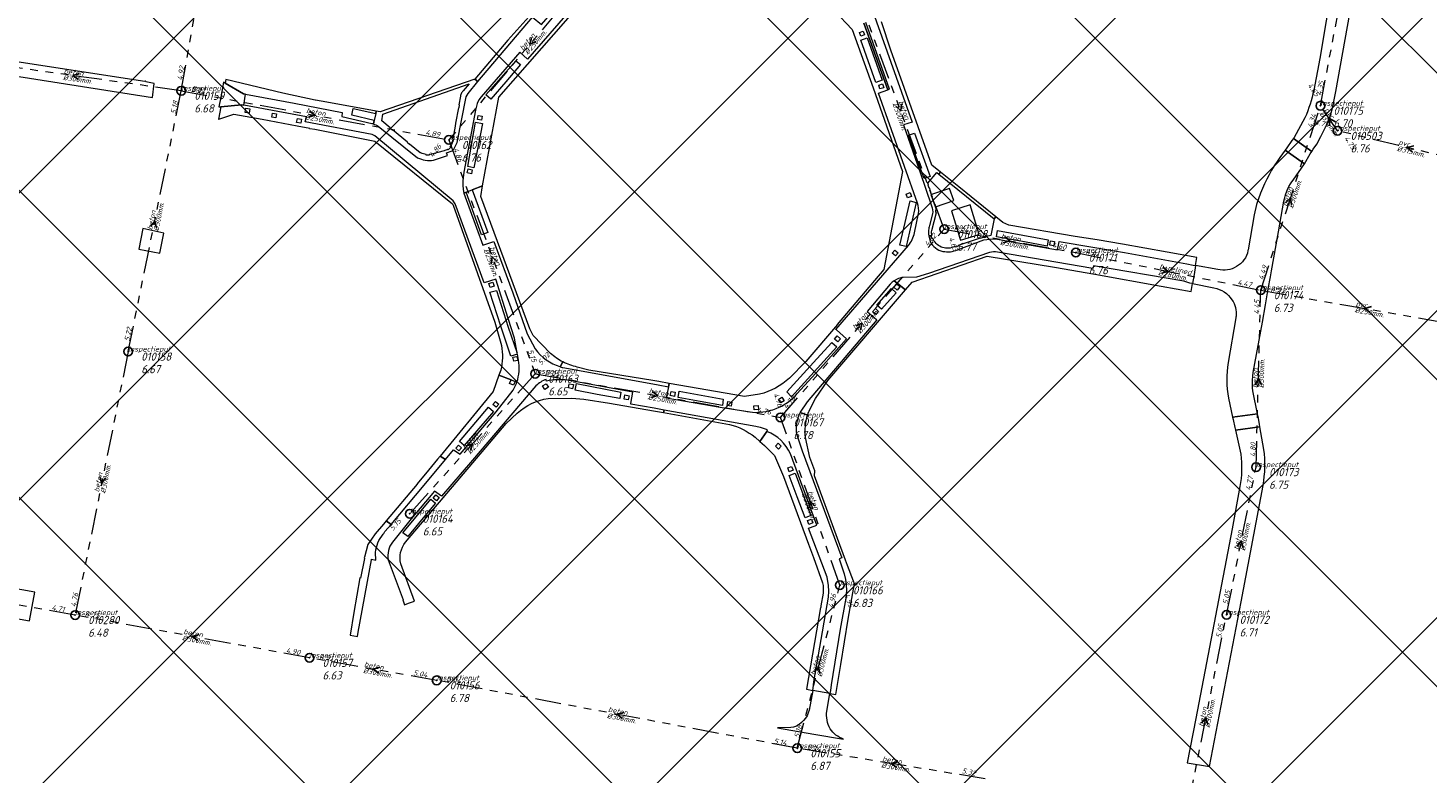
# Model space of a CAD drawing. Extents: x 148869 to 161638, y 453607 to 469810.
# Tile 184 of 256: x 153383 to 153705, y 463260 to 463431. Entities that reach past the tile are written whole.
import ezdxf

# ---------------------------------------------------------------- set-up
doc = ezdxf.new("R2010")
doc.units = 0
doc.header["$PDMODE"] = 32
doc.header["$PDSIZE"] = 2
doc.linetypes.add('RI-GWA', pattern=[18.45, 6, -1.8, 1.75, -1.8, 1.75, -1.8, 1.75, -1.8])
doc.layers.get('0').update_dxf_attribs({"linetype": 'CONTINUOUS'})
doc.layers.get('DEFPOINTS').update_dxf_attribs({"linetype": 'CONTINUOUS'})
doc.layers.add('2023 hatch', color=90, linetype='CONTINUOUS')
for name, color, linetype, lineweight in [('B-OI-RI-GWA-MATERIAAL-T18', 10, 'CONTINUOUS', 18), ('B-OI-RI-GWA-PUTDEKSELHOOGTE-T25', 10, 'CONTINUOUS', 25), ('B-OI-RI-GWA_BOB-T18', 10, 'CONTINUOUS', 18), ('B-OI-RI-GWA_DIAMETER-T18', 10, 'CONTINUOUS', 18), ('B-OI-RI-GWA_PUTNUMMER-T18', 10, 'CONTINUOUS', 18), ('B-OI-RI-GWA_RIOOLPUT-S', 10, 'CONTINUOUS', 25), ('B-OI-RI-GWA_TRANSPORTLEIDING-G', 10, 'RI-GWA', 18), ('B-OI-RI-STROOMRICHTING-S', 252, 'CONTINUOUS', 25), ('B-RO-VH-VERHARDING_BEDRIJFSVLOERPLAAT-GV', 251, 'CONTINUOUS', 18), ('B-RO-VH-VERHARDING_STRAATBAKSTEEN-GV', 251, 'CONTINUOUS', 18), ('B-RO-VH-VERHARDING_TEGEL_RUBBER-GV', 251, 'CONTINUOUS', 18)]:
    doc.layers.add(name, color=color, linetype=linetype, lineweight=lineweight)
doc.styles.add('NLCS-ISO-M500-T18_CURSIEF', font='NLCS-ISO.ttf', dxfattribs={"oblique": 15, "height": 0.9})
doc.styles.add('NLCS-ISO-M750-T25_CURSIEF', font='NLCS-ISO.ttf', dxfattribs={"oblique": 15, "height": 1.875})

# ---------------------------------------------------------------- blocks, each defined once
blk = doc.blocks.new('ACMAP_ANN_TEMPLATE_gwa-diam')
at = {"color": 0, "linetype": 'ByBlock', "style": 'NLCS-ISO-M500-T18_CURSIEF', "oblique": 15}
blk.add_attdef('gwa-diam', (-2.2, -1.3), '', height=1.2, dxfattribs=at)
blk = doc.blocks.new('ACMAP_ANN_TEMPLATE_gwa-materiaal')
at = {"color": 0, "linetype": 'ByBlock', "style": 'NLCS-ISO-M500-T18_CURSIEF', "oblique": 15}
blk.add_attdef('gwa-mat', (-2.2, 0.2), '', height=1.2, dxfattribs=at)
blk = doc.blocks.new('ACMAP_ANN_TEMPLATE_gwa-nap-l')
at = {"color": 0, "linetype": 'ByBlock', "style": 'NLCS-ISO-M500-T18_CURSIEF', "oblique": 15}
blk.add_attdef('gwa-nap-l', (2.3, 0.2), '', height=1.2, dxfattribs=at)
blk = doc.blocks.new('ACMAP_ANN_TEMPLATE_gwa-nap-r')
at = {"color": 0, "linetype": 'ByBlock', "style": 'NLCS-ISO-M500-T18_CURSIEF', "oblique": 15}
blk.add_attdef('gwa-nap-r', (-5.6, 0.2), '', height=1.2, dxfattribs=at)
blk = doc.blocks.new('ACMAP_ANN_TEMPLATE_gwa-puth')
at = {"color": 0, "linetype": 'ByBlock', "style": 'NLCS-ISO-M750-T25_CURSIEF', "oblique": 15}
blk.add_attdef('gwa-puth', (3, -5), '', height=1.88, dxfattribs=at)
blk = doc.blocks.new('ACMAP_ANN_TEMPLATE_gwa-putnr')
at = {"color": 0, "linetype": 'ByBlock', "style": 'NLCS-ISO-M750-T25_CURSIEF', "oblique": 15}
blk.add_attdef('gwa-putnr', (3, -2.1), '', height=1.88, dxfattribs=at)
blk = doc.blocks.new('ACMAP_ANN_TEMPLATE_type knoop')
at = {"layer": 'DEFPOINTS', "style": 'NLCS-ISO-M500-T18_CURSIEF', "oblique": 15}
blk.add_attdef('type_knoop', (0, 0), '', height=1.2, dxfattribs=at)

msp = doc.modelspace()

# ---------------------------------------------------------------- hatches: boundary and pattern name
at = {"layer": '2023 hatch'}
h = msp.add_hatch(dxfattribs=at)
h.set_pattern_fill('L45L135', color=256, scale=49.98)
h.set_pattern_definition([(45, (0, 0), (-35.341197, 35.341197), []), (135, (0, 0), (-35.341197, -35.341197), [])])
h.paths.add_polyline_path([(155033.65, 463387.49), (154736.21, 463174.82), (154703.82, 463157.03), (154669.13, 463116.73), (154497.36, 463128.81), (154485.96, 463103.35), (154403, 462810.28), (154029.41, 462913.19), (153921.91, 462926.36), (153533.06, 462959.92), (153521.58, 463046.87), (153065.73, 463131.59), (152840.09, 463157.69), (152602.55, 463321.62), (152457.44, 463373.38), (152283.77, 463566.95), (152230.15, 463641.33), (152156.25, 463699.58), (152012.16, 463887.19), (152009.38, 463939.89), (151991.35, 464191.03), (152103.19, 464343.83), (152153.39, 464455.21), (152151.03, 464561.94), (152249.45, 464811.76), (152130.92, 465032.5), (152332.42, 465169.93), (152738.18, 465252.75), (152947.54, 465152.17), (153150.32, 465023.39), (153302.02, 464886.05), (153728.6, 464650.43), (153874.6, 464567.83), (153954.88, 464501.43), (153988.94, 464472.57), (154027.82, 464422.75), (154193.47, 464138.07), (154280.01, 463968.67), (154339.28, 463993.19), (154494.94, 463873.13), (154622.49, 463821.49), (154755.92, 463721.99), (154868.72, 463597.28)])

# ---------------------------------------------------------------- linework, layer by layer
at = {"layer": 'B-OI-RI-GWA_RIOOLPUT-S', "color": 251}
for p in [(153417.91, 463417.03), (153680.06, 463413.59), (153684.02, 463407.81), (153479.5, 463405.71), (153593.5, 463385.18), (153623.76, 463379.77), (153666.34, 463371.12), (153405.68, 463356.99), (153499.35, 463351.89), (153555.81, 463341.83), (153665.25, 463330.39), (153470.49, 463319.66), (153569.48, 463303.2), (153393.46, 463296.33), (153658.48, 463296.4), (153447.41, 463286.49), (153476.68, 463281.3), (153559.68, 463265.68)]:
    msp.add_point(p, dxfattribs=at)
at = {"layer": 'B-OI-RI-GWA_TRANSPORTLEIDING-G', "color": 251}
for p, q in [((153417.91, 463417.03), (153430.04, 463485.85)), ((153680.06, 463413.59), (153693.17, 463482.51)), ((153516.73, 463449.75), (153479.5, 463405.71)), ((153593.5, 463385.18), (153573.5, 463439.6)), ((153417.91, 463417.03), (153368, 463424)), ((153405.68, 463356.99), (153417.91, 463417.03)), ((153417.91, 463417.03), (153479.5, 463405.71)), ((153666.34, 463371.12), (153680.06, 463413.59)), ((153684.02, 463407.81), (153680.06, 463413.59)), ((153716.02, 463400.11), (153684.02, 463407.81)), ((153479.5, 463405.71), (153499.35, 463351.89)), ((153555.81, 463341.83), (153593.5, 463385.18)), ((153593.5, 463385.18), (153623.76, 463379.77)), ((153623.76, 463379.77), (153666.34, 463371.12)), ((153665.25, 463330.39), (153666.34, 463371.12)), ((153666.34, 463371.12), (153714.2, 463362.7)), ((153405.68, 463356.99), (153393.46, 463296.33)), ((153499.35, 463351.89), (153470.49, 463319.66)), ((153499.35, 463351.89), (153555.81, 463341.83)), ((153569.48, 463303.2), (153555.81, 463341.83)), ((153658.48, 463296.4), (153665.25, 463330.39)), ((153393.46, 463296.33), (153338.56, 463305.91)), ((153559.68, 463265.68), (153569.48, 463303.2)), ((153447.41, 463286.49), (153393.46, 463296.33)), ((153649, 463249), (153658.48, 463296.4)), ((153476.68, 463281.3), (153447.41, 463286.49)), ((153559.68, 463265.68), (153476.68, 463281.3)), ((153602.92, 463258.63), (153559.68, 463265.68))]:
    msp.add_line(p, q, dxfattribs=at)
at = {"layer": 'B-OI-RI-STROOMRICHTING-S', "color": 251}
for points in [[(153498.48, 463429.29), (153498.11, 463427.73), (153499.58, 463428.36)], [(153394.48, 463421.03), (153392.95, 463420.52), (153394.27, 463419.6)], [(153447.42, 463412.34), (153448.7, 463411.37), (153447.15, 463410.92)], [(153583.67, 463413.99), (153583.49, 463412.39), (153582.33, 463413.49)], [(153683.57, 463409.85), (153682.04, 463410.7), (153682.27, 463408.97)], [(153701.58, 463404.32), (153700.02, 463403.96), (153701.24, 463402.92)], [(153672.07, 463391.21), (153673.2, 463392.35), (153673.43, 463390.76)], [(153410.8, 463385.74), (153411.79, 463387.01), (153412.2, 463385.46)], [(153607.33, 463383.44), (153608.62, 463382.47), (153607.08, 463382.02)], [(153490.6, 463377.7), (153489.42, 463378.8), (153489.24, 463377.2)], [(153643.77, 463376.44), (153645.05, 463375.45), (153643.49, 463375.03)], [(153691.8, 463367.37), (153690.27, 463366.91), (153691.55, 463365.95)], [(153573.17, 463362.89), (153574.64, 463363.51), (153574.24, 463361.95)], [(153665.04, 463349.33), (153665.79, 463350.76), (153666.48, 463349.3)], [(153526.29, 463347.82), (153527.58, 463346.86), (153526.04, 463346.4)], [(153483.42, 463335.18), (153484.92, 463335.78), (153484.49, 463334.22)], [(153399.14, 463328.21), (153399.57, 463326.66), (153400.55, 463327.93)], [(153563.8, 463321.4), (153562.64, 463322.52), (153562.45, 463320.92)], [(153660.88, 463312.12), (153661.86, 463313.4), (153662.29, 463311.84)], [(153421.98, 463291.86), (153420.42, 463291.41), (153421.71, 463290.44)], [(153463.58, 463284.35), (153462.04, 463283.9), (153463.33, 463282.93)], [(153563.52, 463283.23), (153564.58, 463284.44), (153564.9, 463282.86)], [(153519.73, 463273.93), (153518.17, 463273.49), (153519.45, 463272.52)], [(153652.74, 463271.43), (153653.73, 463272.7), (153654.15, 463271.15)], [(153582.83, 463262.63), (153581.3, 463262.16), (153582.61, 463261.21)]]:
    msp.add_lwpolyline(points, dxfattribs=at)
at = {"layer": 'B-RO-VH-VERHARDING_BEDRIJFSVLOERPLAAT-GV', "flags": 128}
msp.add_lwpolyline([(153409.04, 463385.28), (153408.58, 463382.92), (153408.11, 463380.57), (153411.38, 463379.91), (153412.94, 463379.61), (153413.41, 463381.96), (153413.87, 463384.27)], close=True, dxfattribs=at)
at = {"layer": 'B-RO-VH-VERHARDING_STRAATBAKSTEEN-GV', "flags": 128}
for points in [[(153683.26, 463414.91), (153683.65, 463416.88), (153693.1, 463469.93), (153687.92, 463470.8), (153687.8, 463469.91), (153682.88, 463441.85), (153679.9, 463424.46), (153678.54, 463417.16)], [(153495.84, 463425.91), (153486.95, 463415.65), (153486.42, 463414.93), (153486, 463414.1), (153485.62, 463412.58), (153482.9, 463398.25), (153482.67, 463396.29), (153482.7, 463395.1), (153482.85, 463393.73), (153482.94, 463393.47), (153483.5, 463393.7), (153484.87, 463394.23), (153487.26, 463395.17), (153490.97, 463415.56), (153513.53, 463441.35)], [(153513.57, 463442.75), (153497.59, 463424.33), (153495.84, 463425.91)], [(153567.02, 463440.69), (153565.23, 463437.02), (153568.26, 463435.43), (153572.32, 463431.16), (153577.16, 463417.73), (153583.89, 463398.41), (153579.61, 463375.89), (153568.85, 463363.25), (153568.91, 463363.2), (153561.66, 463354.73), (153557.88, 463350.85)], [(153575.43, 463439.9), (153586.13, 463409.81), (153584.12, 463409.15)], [(153575, 463432.56), (153580.51, 463417.25), (153580.93, 463417.4), (153575.43, 463432.7)], [(153587.33, 463391.15), (153578.37, 463416.49), (153580.51, 463417.25), (153575, 463432.56)], [(153589.93, 463383.59), (153590.5, 463383.69), (153590.65, 463383.72), (153590.61, 463384), (153590.6, 463384.27), (153590.6, 463384.55), (153590.62, 463384.83), (153591.7, 463388.97), (153591.54, 463388.98), (153591.57, 463389.63), (153591.69, 463389.62), (153591.46, 463390.33), (153591.28, 463390.91), (153590.52, 463393.09), (153590.58, 463393.11), (153590.08, 463394.66), (153589.99, 463394.63), (153589.77, 463395.28), (153589.87, 463395.32), (153589.73, 463395.76), (153591.8, 463398.22), (153592.26, 463397.84), (153592.63, 463398.3), (153590.65, 463399.88), (153581.2, 463426.37), (153579.05, 463432.92)], [(153462.64, 463411.8), (153462.76, 463412.36), (153451.42, 463414.41), (153448.81, 463414.88), (153448.77, 463414.88), (153448.73, 463414.87), (153441.28, 463416.44), (153428.19, 463419.59), (153428.04, 463418.78), (153432.23, 463416.31), (153432.72, 463416.22), (153443.85, 463414.15), (153454.95, 463411.99), (153454.84, 463411.1), (153461.78, 463409.5)], [(153475.96, 463401.01), (153479.17, 463402.09), (153478.94, 463402.7), (153480.21, 463403.19), (153480.66, 463403.58), (153481.43, 463405.1), (153483.5, 463415.64), (153483.89, 463416.41), (153486.19, 463419.13), (153485.49, 463419.72), (153463.71, 463412.19), (153462.76, 463412.36), (153462.64, 463411.8), (153462.28, 463410.19), (153462.11, 463409.4)], [(153495.53, 463355.04), (153495.28, 463356.39), (153493.74, 463355.9), (153491.47, 463362.81), (153488.93, 463370.64), (153490.48, 463371.08), (153493.17, 463362.57), (153495.23, 463356.61), (153494.57, 463360.07), (153493.11, 463364.57), (153490.33, 463373.63), (153487.62, 463372.78), (153480.95, 463390.96), (153480.44, 463391.67), (153462.44, 463406.62), (153461.81, 463406.97), (153446.44, 463409.84), (153446.71, 463411.03), (153432.28, 463413.71), (153431.79, 463413.8), (153427.01, 463413.33), (153426.47, 463410.51), (153426.51, 463410.52), (153429.99, 463411.66)], [(153429.99, 463411.66), (153436.5, 463410.48), (153444.54, 463408.92), (153447.46, 463408.43), (153447.44, 463408.35), (153447.46, 463408.35), (153448.65, 463408.15), (153462.47, 463405.43), (153480.32, 463390.98), (153480.5, 463390.72), (153490.1, 463363.79), (153491.57, 463358.37)], [(153462.11, 463409.4), (153462.28, 463410.19), (153457.19, 463411.37), (153457.48, 463412.92), (153462.64, 463411.8)], [(153676.52, 463410.82), (153674.03, 463406.26), (153673.85, 463406.01), (153678.08, 463403.06), (153678.43, 463403.57), (153679.21, 463404.71), (153680.14, 463406.47), (153681.44, 463409.08)], [(153463.24, 463408.88), (153472.27, 463401.6)], [(153584.12, 463409.15), (153587.88, 463398.41), (153590.57, 463390.56)], [(153668.57, 463374.22), (153668.82, 463375.58), (153670.46, 463384.55), (153671.66, 463391.62), (153671.77, 463392.15), (153671.93, 463392.79), (153672.09, 463393.3), (153672.48, 463394.3), (153672.84, 463395.02), (153673.17, 463395.59), (153673.47, 463396.04), (153673.79, 463396.47), (153676.38, 463400.2), (153671.96, 463403.35), (153670.76, 463401.67)], [(153502.89, 463356.57), (153498.86, 463360.7), (153498.11, 463362.19), (153486.81, 463392.72), (153487.26, 463395.17), (153484.87, 463394.23)], [(153484.87, 463394.23), (153488.43, 463384.39), (153487.03, 463383.88), (153483.5, 463393.7), (153482.94, 463393.47), (153487.32, 463381.48), (153489.83, 463382.36), (153494.17, 463370.52), (153497.52, 463361.06), (153499.34, 463357.61)], [(153666.28, 463393.45), (153665.39, 463390.82), (153664.86, 463388.44), (153663.44, 463380.4), (153663.4, 463380.22)], [(153586.65, 463384.3), (153587.6, 463388.8)], [(153590.81, 463388.7), (153590.09, 463385.98)], [(153605.33, 463382.9), (153619.56, 463380.44), (153619.88, 463381.85), (153619.97, 463382.36), (153634.98, 463379.76), (153649.3, 463377.21), (153650.76, 463376.87), (153651.33, 463376.77), (153651.66, 463378.67), (153644.79, 463379.89), (153634.49, 463381.71), (153628.71, 463382.67), (153623.64, 463383.48), (153608.38, 463386.12), (153606.98, 463386.71), (153605.37, 463388.02), (153604.96, 463387.51), (153604.21, 463383.69), (153602.51, 463383.34), (153602.39, 463383.3), (153602.42, 463383.22), (153601.8, 463382.98), (153601.76, 463383.09), (153596.67, 463381.39), (153596.71, 463381.27), (153596.11, 463381.04), (153596.05, 463381.19), (153595.58, 463381.03)], [(153590.84, 463383.07), (153590.66, 463383.03), (153590.5, 463383.69), (153589.93, 463383.59)], [(153596.58, 463380.44), (153602.64, 463382.7)], [(153559.59, 463347.22), (153565.68, 463353.93), (153571.02, 463359.92), (153568.67, 463362), (153568.57, 463362.09), (153585.3, 463381.38)], [(153582, 463373.29), (153584.61, 463371.21), (153586.13, 463372.99), (153603.39, 463378.91), (153618.84, 463376.4), (153628.17, 463374.82), (153643.43, 463372.03), (153650.3, 463370.78)], [(153603.93, 463379.8), (153589.88, 463374.93), (153587.08, 463374.09), (153584.08, 463374.05)], [(153650.3, 463370.78), (153650.62, 463372.64), (153650.02, 463372.76), (153648.63, 463373.18), (153627.87, 463376.74), (153627.72, 463376.12), (153605.77, 463379.9)], [(153656.48, 463375.9), (153651.33, 463376.77), (153650.98, 463374.74), (153650.62, 463372.64), (153655.57, 463371.64)], [(153581.07, 463372.53), (153575.74, 463366.24), (153577.87, 463364.4), (153578, 463364.29), (153561.94, 463345.41), (153560.34, 463343.05), (153560.3, 463342.97), (153562.07, 463342.36)], [(153584.61, 463371.21), (153582, 463373.29)], [(153658.91, 463346.27), (153659.85, 463341.91), (153665.62, 463342.63), (153664.5, 463347.95), (153664.44, 463348.62), (153664.41, 463349.59), (153664.42, 463350.4), (153664.49, 463351.36), (153664.59, 463352.16), (153666.74, 463363.79), (153667.41, 463367.74), (153667.57, 463368.67), (153668.07, 463371.45), (153668.57, 463374.22)], [(153562.51, 463343.51), (153563.88, 463346.16), (153566.73, 463350.3), (153584.61, 463371.21)], [(153660.61, 463364.74), (153658.84, 463354.43)], [(153505.06, 463353.51), (153505.1, 463353.5), (153505.74, 463354.59)], [(153505.74, 463354.59), (153505.1, 463353.5)], [(153505.1, 463353.5), (153505.36, 463353.42), (153527.66, 463349.34), (153530.05, 463348.9), (153530.18, 463349.67), (153527.79, 463350.08), (153526.42, 463350.31), (153511.67, 463352.74), (153509.02, 463353.43)], [(153491.43, 463352.71), (153491.01, 463351.52), (153493.82, 463350.44), (153493.84, 463350.5), (153494.73, 463350.13), (153494.71, 463350.1), (153495.14, 463349.93)], [(153501.97, 463350.17), (153501.88, 463350.57)], [(153502.33, 463346.21), (153507.81, 463346.25), (153510.55, 463346.02), (153516.48, 463345.13), (153526.6, 463343.34), (153528.91, 463342.93), (153529.01, 463343.52), (153526.7, 463343.93), (153521.34, 463344.89), (153521.36, 463345.02), (153521.84, 463347.62), (153506.79, 463350.39)], [(153551.01, 463347.15), (153547.56, 463346.64), (153530.18, 463349.67), (153530.05, 463348.9), (153529.53, 463346.35), (153541.96, 463344.22), (153546.85, 463343.45), (153549.35, 463343.01)], [(153499.53, 463349.06), (153484.94, 463331.95), (153477.81, 463323.66), (153476.2, 463324.87)], [(153549.98, 463337.29), (153551.07, 463336.3), (153552.69, 463338.61), (153552.79, 463338.96), (153551.22, 463339.47), (153550.42, 463339.67), (153550.1, 463339.76), (153529.01, 463343.52), (153528.91, 463342.93), (153544.11, 463340.23)], [(153469.49, 463313.11), (153478.18, 463323.35), (153492.64, 463340.39), (153495.2, 463342.8)], [(153562.07, 463342.36), (153560.3, 463342.97)], [(153552.69, 463338.61), (153551.07, 463336.3), (153552.13, 463335.33), (153554.46, 463333.07), (153556.49, 463328.22), (153562.28, 463312.66), (153563.39, 463309.58), (153565.49, 463303.76)], [(153559.54, 463337.81), (153560.8, 463334.15), (153569.95, 463309.49), (153569.29, 463309.25), (153570.46, 463305.8), (153570.79, 463304.52)], [(153570.85, 463300.23), (153569.58, 463293.08), (153567.46, 463280.28), (153567.28, 463278.94), (153567.28, 463278.93), (153567.18, 463278.3), (153568.54, 463278.07), (153569.69, 463284.92), (153571.37, 463295.41), (153572.46, 463301.45), (153572.87, 463303.48), (153572.62, 463304.13), (153571.26, 463307.71), (153570.77, 463308.99), (153568.96, 463313.93), (153566.11, 463321.7), (153563.64, 463328.38), (153563.75, 463329.51), (153562.59, 463332.58), (153561.54, 463337.22)], [(153667.05, 463334.47), (153666.15, 463339.62), (153660.5, 463338.91), (153661.73, 463333.39)], [(153565.61, 463301.35), (153565.1, 463298.42), (153565.13, 463298.41), (153565.07, 463298.1), (153565.05, 463298.1), (153561.78, 463279.25), (153563.23, 463278.99), (153563.32, 463279.52), (153563.32, 463279.52), (153563.5, 463280.98), (153566.86, 463300.46), (153566.95, 463301.8), (153566.86, 463303.17), (153566.56, 463305.02), (153562.25, 463316.33), (153562.73, 463316.5), (153564.16, 463317.01), (153558.09, 463333.47)], [(153476.2, 463324.87), (153470.82, 463318.47), (153466.48, 463313.11)], [(153661.53, 463325.91), (153659.73, 463316.15), (153651.43, 463272.52), (153649.42, 463262.29), (153654.56, 463261.5), (153661.87, 463299.39), (153666.86, 463326.16)], [(153463.39, 463313.52), (153464.38, 463314.97), (153464.5, 463315.14), (153464.78, 463315.55), (153466.19, 463317.21), (153465.08, 463318.03), (153464.42, 463317.25), (153462.55, 463315.04), (153460.83, 463312.59), (153460.04, 463309.65), (153460.02, 463309.57), (153460.04, 463309.38), (153459.17, 463304.82), (153459.02, 463304.88), (153457.64, 463296.88), (153456.75, 463291.68), (153458.43, 463291.38), (153458.61, 463292.36), (153461.65, 463309.06), (153461.67, 463309.19), (153462.71, 463308.99)], [(153311.48, 463307.83), (153334.16, 463303.76), (153338.21, 463303.03), (153346.65, 463301.52), (153355.72, 463299.9), (153355.73, 463299.89), (153369.72, 463297.4), (153370.51, 463297.25), (153382.96, 463295.03), (153384.17, 463301.57), (153381.19, 463302.1), (153365.02, 463305.06), (153364.83, 463305.04), (153363.51, 463305.26), (153354.86, 463306.9), (153354.83, 463306.9), (153354.38, 463306.95), (153346.72, 463308.32)], [(153465.54, 463309.06), (153468.94, 463299.86), (153468.88, 463299.8), (153469.28, 463298.7), (153470.23, 463299.03), (153471.56, 463299.52), (153468.42, 463308.14)], [(153566.49, 463274.23), (153567.18, 463278.3), (153563.23, 463278.99), (153562.44, 463274.46)], [(153558.84, 463270.5), (153558.19, 463270.44), (153555.15, 463270.34)], [(153555.15, 463270.34), (153563.49, 463268.93), (153570.3, 463267.78)]]:
    msp.add_lwpolyline(points, dxfattribs=at)
for points in [[(153485.49, 463419.72), (153486.19, 463419.13), (153498.73, 463433.94), (153500.79, 463432.28), (153510.91, 463444.01), (153507.96, 463446.11), (153507.95, 463446.08), (153505.28, 463442.51), (153499.28, 463435.6), (153493.09, 463428.65)], [(153575.12, 463429.9), (153574.28, 463429.61), (153573.99, 463430.44), (153574.84, 463430.73)], [(153579.2, 463419.44), (153577.76, 463418.92), (153574.29, 463428.66), (153575.73, 463429.18)], [(153374.1, 463424.62), (153373.59, 463421.35), (153411.27, 463415.47), (153411.69, 463418.69), (153409.77, 463419.08), (153409.66, 463419.28), (153409.49, 463419.14), (153376.02, 463424.32), (153375.99, 463424.32)], [(153489.13, 463415.08), (153488.02, 463416.06), (153494.89, 463423.93), (153495.96, 463423.04), (153492.57, 463419.09)], [(153428.04, 463418.78), (153427.59, 463419.04), (153426.97, 463415.56), (153426.57, 463413.29), (153427.01, 463413.33), (153431.79, 463413.8), (153432.28, 463413.71), (153432.72, 463416.22), (153432.23, 463416.31)], [(153466, 463408.46), (153464.06, 463410.08), (153464.3, 463411.64), (153484.18, 463418.62), (153482.8, 463417.01), (153482.66, 463416.86), (153482.54, 463416.7), (153482.43, 463416.53), (153482.33, 463416.35), (153482.25, 463416.16), (153482.19, 463415.97), (153482.14, 463415.77), (153481.79, 463413.79), (153481.89, 463413.77), (153481.78, 463413.1), (153481.67, 463413.12), (153481.03, 463409.58), (153481.05, 463409.58), (153480.95, 463408.89), (153480.91, 463408.9), (153480.3, 463405.5), (153480.27, 463405.27), (153480.22, 463405.05), (153480.15, 463404.84), (153480.06, 463404.64), (153479.96, 463404.44), (153479.84, 463404.25), (153479.7, 463404.07), (153479.84, 463403.93), (153479.33, 463403.44), (153479.19, 463403.59), (153479, 463403.46), (153478.8, 463403.35), (153478.59, 463403.27), (153478.37, 463403.19), (153475.78, 463402.51), (153475.5, 463402.43), (153475.22, 463402.37), (153474.93, 463402.34), (153474.94, 463402.22), (153474.3, 463402.19), (153474.29, 463402.35), (153473.96, 463402.4), (153473.64, 463402.48), (153473.32, 463402.59), (153473.02, 463402.72), (153472.9, 463402.7), (153470.46, 463404.74), (153470.42, 463404.69), (153469.89, 463405.14), (153469.93, 463405.18), (153466.52, 463408.02), (153466.48, 463407.96), (153465.93, 463408.37)], [(153578.71, 463417.46), (153578.43, 463418.33), (153579.29, 463418.6), (153579.57, 463417.73)], [(153432.77, 463413), (153433.71, 463412.83), (153433.55, 463411.88), (153432.6, 463412.05)], [(153438.87, 463411.87), (153439.82, 463411.71), (153439.65, 463410.76), (153438.71, 463410.93)], [(153487.17, 463411.16), (153486.98, 463410.22), (153486.04, 463410.42), (153486.23, 463411.36)], [(153444.62, 463410.66), (153445.57, 463410.49), (153445.4, 463409.55), (153444.45, 463409.72)], [(153486.22, 463404.37), (153485.25, 463399.3), (153483.82, 463399.59), (153485.65, 463409.78), (153487.2, 463409.51)], [(153588.86, 463396.81), (153587.05, 463401.85), (153585.28, 463406.78), (153586.65, 463407.28), (153590.26, 463397.29)], [(153673.85, 463406.01), (153673.53, 463405.56), (153672.33, 463403.88), (153671.96, 463403.35), (153676.38, 463400.2), (153677.73, 463402.47), (153678.08, 463403.06)], [(153484.86, 463398.85), (153484.67, 463397.91), (153483.73, 463398.11), (153483.92, 463399.05)], [(153592.63, 463398.3), (153592.26, 463397.84), (153604.96, 463387.51), (153605.37, 463388.02), (153596.88, 463394.92)], [(153584.5, 463386.67), (153585.69, 463391.71), (153587.05, 463391.3), (153584.75, 463381.17), (153583.29, 463381.5)], [(153584.73, 463393.25), (153585.63, 463393.58), (153585.96, 463392.67), (153585.06, 463392.35)], [(153605.77, 463384.84), (153617.41, 463382.74), (153617.2, 463381.28), (153611.96, 463382.23), (153605.5, 463383.41)], [(153618.88, 463382.29), (153618.72, 463381.34), (153617.77, 463381.5), (153617.93, 463382.44)], [(153581.53, 463379.64), (153582.16, 463380.36), (153582.88, 463379.74), (153582.26, 463379.01)], [(153488.96, 463371.75), (153488.69, 463372.67), (153489.61, 463372.94), (153489.88, 463372.02)], [(153581.93, 463371.78), (153582.56, 463372.51), (153583.28, 463371.88), (153582.65, 463371.15)], [(153579.08, 463366.75), (153578.01, 463367.65), (153581.33, 463371.47), (153582.4, 463370.54)], [(153577.02, 463366.15), (153577.65, 463366.87), (153578.38, 463366.24), (153577.75, 463365.52)], [(153568.25, 463359.85), (153568.88, 463360.58), (153569.61, 463359.95), (153568.98, 463359.22)], [(153567.64, 463359.08), (153568.8, 463358.08), (153558.37, 463346.59), (153557.26, 463347.69), (153564.21, 463355.33)], [(153495.34, 463354.95), (153494.41, 463354.74), (153494.2, 463355.67), (153495.14, 463355.88)], [(153491.01, 463351.52), (153489.71, 463347.77), (153477.47, 463332.94), (153478.73, 463332.14), (153480.59, 463334.38), (153482.11, 463333.35), (153490.37, 463343.12), (153494.26, 463348.07), (153495.04, 463349.62), (153495.14, 463349.93), (153494.71, 463350.1), (153494.36, 463349.24), (153493.47, 463349.61), (153493.82, 463350.44)], [(153508.58, 463348.1), (153508.88, 463349.61), (153519.1, 463347.64), (153518.8, 463346.15), (153513.62, 463347.13)], [(153501.06, 463349.09), (153501.89, 463349.58), (153502.38, 463348.76), (153501.55, 463348.26)], [(153507.97, 463348.43), (153507.02, 463348.61), (153507.2, 463349.56), (153508.15, 463349.38)], [(153520.77, 463345.86), (153519.83, 463346.04), (153520.01, 463346.99), (153520.95, 463346.81)], [(153531.39, 463346.66), (153530.45, 463346.84), (153530.63, 463347.79), (153531.57, 463347.61)], [(153537.34, 463345.51), (153532.26, 463346.43), (153532.49, 463347.84), (153542.65, 463346), (153542.44, 463344.58)], [(153556.66, 463345.66), (153555.85, 463345.15), (153555.34, 463345.97), (153556.15, 463346.47)], [(153486.39, 463339.28), (153483.03, 463335.37), (153481.93, 463336.3), (153488.64, 463344.16), (153489.74, 463343.19)], [(153490.34, 463344.16), (153489.6, 463344.77), (153490.2, 463345.51), (153490.95, 463344.9)], [(153544.45, 463344.38), (153543.5, 463344.56), (153543.68, 463345.5), (153544.62, 463345.33)], [(153550.74, 463343.64), (153549.78, 463343.57), (153549.71, 463344.53), (153550.67, 463344.6)], [(153666.15, 463339.62), (153666.04, 463340.24), (153665.73, 463342.03), (153665.62, 463342.63), (153659.85, 463341.91), (153659.98, 463341.33), (153660.37, 463339.51), (153660.5, 463338.91)], [(153481.81, 463334.11), (153481.07, 463334.72), (153481.67, 463335.46), (153482.42, 463334.86)], [(153555.33, 463334.52), (153554.63, 463335.18), (153555.29, 463335.88), (153555.99, 463335.22)], [(153477.47, 463332.94), (153476.86, 463332.2), (153476.86, 463332.21), (153474.78, 463329.68), (153472.2, 463326.57), (153472.22, 463326.46), (153465.08, 463318.03), (153466.19, 463317.21), (153473.81, 463326.25), (153478.73, 463332.14)], [(153557.81, 463329.32), (153557.48, 463330.22), (153558.38, 463330.55), (153558.71, 463329.65)], [(153561.45, 463318.73), (153559.63, 463323.57), (153557.8, 463328.46), (153559.17, 463328.97), (153562.82, 463319.21)], [(153476.65, 463322.64), (153475.88, 463323.21), (153476.45, 463323.98), (153477.22, 463323.41)], [(153476.41, 463322.08), (153473.22, 463318.24), (153470.02, 463314.4), (153468.92, 463315.26), (153475.33, 463322.98)], [(153562.35, 463317.21), (153562.02, 463318.11), (153562.92, 463318.44), (153563.25, 463317.54)]]:
    msp.add_lwpolyline(points, close=True, dxfattribs=at)
at = {"layer": 'B-RO-VH-VERHARDING_STRAATBAKSTEEN-GV'}
for points in [[(153678.54, 463417.16, -0.049937), (153676.52, 463410.82)], [(153681.44, 463409.08, 0.060754), (153683.26, 463414.91)], [(153461.78, 463409.5, -0.015462), (153462.11, 463409.4)], [(153462.11, 463409.4, -0.054731), (153463.24, 463408.88)], [(153472.27, 463401.6, 0.1554), (153475.96, 463401.01)], [(153670.76, 463401.67, 0.059665), (153666.28, 463393.45)], [(153587.6, 463388.8, 0.097345), (153587.33, 463391.15)], [(153590.57, 463390.56, -0.119884), (153590.81, 463388.7)], [(153590.09, 463385.98, 0.044261), (153589.89, 463384.96)], [(153585.3, 463381.38, 0.085022), (153586.65, 463384.3)], [(153589.89, 463384.96, 0.067163), (153589.93, 463383.59)], [(153589.93, 463383.59, 0.058088), (153590.28, 463382.32)], [(153590.28, 463382.32, 0.237843), (153593.16, 463380.05)], [(153595.58, 463381.03, -0.420508), (153590.84, 463383.07)], [(153602.64, 463382.7, -0.065174), (153605.33, 463382.9)], [(153593.16, 463380.05, 0.153764), (153596.58, 463380.44)], [(153605.77, 463379.9, 0.06339), (153603.93, 463379.8)], [(153663.4, 463380.22, -0.224075), (153660.74, 463376.53)], [(153660.74, 463376.53, -0.208346), (153656.48, 463375.9)], [(153582, 463373.29, 0.058714), (153581.07, 463372.53)], [(153584.08, 463374.05, 0.110298), (153582, 463373.29)], [(153655.57, 463371.64, -0.208608), (153659.71, 463368.9)], [(153659.71, 463368.9, -0.181734), (153660.66, 463365.11)], [(153660.66, 463365.11, -0.01899), (153660.61, 463364.74)], [(153491.57, 463358.37, -0.113131), (153491.43, 463352.71)], [(153499.34, 463357.61, 0.157543), (153505.06, 463353.51)], [(153505.74, 463354.59, -0.066157), (153502.89, 463356.57)], [(153495.14, 463349.93, 0.120328), (153495.53, 463355.04)], [(153509.02, 463353.43, -0.066144), (153505.74, 463354.59)], [(153658.84, 463354.43, 0.088011), (153658.91, 463346.27)], [(153501.88, 463350.57, 0.116787), (153499.53, 463349.06)], [(153506.79, 463350.39, 0.089595), (153501.97, 463350.17)], [(153557.88, 463350.85, -0.120319), (153551.01, 463347.15)], [(153555.54, 463344.15, 0.093719), (153559.59, 463347.22)], [(153495.2, 463342.8, -0.144256), (153502.33, 463346.21)], [(153549.35, 463343.01, 0.116775), (153555.54, 463344.15)], [(153562.07, 463342.36, -0.024945), (153562.51, 463343.51)], [(153544.11, 463340.23, -0.097152), (153549.98, 463337.29)], [(153560.3, 463342.97, 0.161448), (153559.54, 463337.81)], [(153561.54, 463337.22, -0.105948), (153562.07, 463342.36)], [(153558.09, 463333.47, 0.191574), (153552.69, 463338.61)], [(153666.86, 463326.16, 0.081861), (153667.05, 463334.47)], [(153661.73, 463333.39, -0.080152), (153661.53, 463325.91)], [(153462.71, 463308.99, -0.154865), (153463.39, 463313.52)], [(153466.48, 463313.11, 0.212525), (153465.54, 463309.06)], [(153468.42, 463308.14, -0.230436), (153469.49, 463313.11)], [(153570.79, 463304.52, -0.069514), (153570.85, 463300.23)], [(153565.49, 463303.76, -0.092065), (153565.61, 463301.35)], [(153562.44, 463274.46, -0.240251), (153558.84, 463270.5)], [(153567.24, 463270.16, -0.170849), (153566.49, 463274.23)], [(153570.3, 463267.78, -0.166515), (153567.24, 463270.16)]]:
    msp.add_lwpolyline(points, format="xyb", dxfattribs=at)
at = {"layer": 'B-RO-VH-VERHARDING_TEGEL_RUBBER-GV', "flags": 128}
for points in [[(153590.58, 463393.11), (153590.52, 463393.09), (153591.28, 463390.91), (153591.46, 463390.33), (153595.67, 463391.78), (153594.71, 463394.54)], [(153597.24, 463382.65), (153601.54, 463383.97), (153599.46, 463390.74), (153595.16, 463389.42)]]:
    msp.add_lwpolyline(points, close=True, dxfattribs=at)

# ---------------------------------------------------------------- block references
at = {"layer": 'B-OI-RI-GWA-MATERIAAL-T18', "color": 251}
for p, rotation, values in [((153498.11, 463427.73), 49.78989605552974, {'gwa-mat': 'beton'}), ((153392.95, 463420.52), 352.0499814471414, {'gwa-mat': 'beton'}), ((153583.5, 463412.39), 290.1789829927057, {'gwa-mat': 'beton'}), ((153448.7, 463411.37), 349.5854935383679, {'gwa-mat': 'beton'}), ((153682.04, 463410.7), 304.4158659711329, {'gwa-mat': 'pvc'}), ((153700.02, 463403.96), 346.4704119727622, {'gwa-mat': 'pvc'}), ((153673.2, 463392.35), 72.09686805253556, {'gwa-mat': 'beton'}), ((153411.8, 463387.01), 78.48650817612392, {'gwa-mat': 'beton'}), ((153608.63, 463382.47), 349.8635327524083, {'gwa-mat': 'beton'}), ((153489.42, 463378.8), 290.2450838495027, {'gwa-mat': 'beton'}), ((153645.05, 463375.45), 348.5167971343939, {'gwa-mat': 'b+relined'}), ((153574.65, 463363.51), 48.99516728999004, {'gwa-mat': 'beton'}), ((153690.27, 463366.91), 350.0220723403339, {'gwa-mat': 'pvc'}), ((153665.8, 463350.76), 88.46703911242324, {'gwa-mat': 'beton'}), ((153527.58, 463346.86), 349.8971060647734, {'gwa-mat': 'beton'}), ((153484.92, 463335.78), 48.15749339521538, {'gwa-mat': 'beton'}), ((153399.57, 463326.66), 78.61016727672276, {'gwa-mat': 'beton'}), ((153562.64, 463322.52), 289.4873463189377, {'gwa-mat': 'beton'}), ((153661.86, 463313.4), 78.73545801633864, {'gwa-mat': 'beton'}), ((153420.43, 463291.41), 349.6633812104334, {'gwa-mat': 'beton'}), ((153462.05, 463283.9), 349.9451260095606, {'gwa-mat': 'beton'}), ((153564.58, 463284.44), 75.36172146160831, {'gwa-mat': 'beton'}), ((153518.18, 463273.49), 349.342004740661, {'gwa-mat': 'beton'}), ((153653.74, 463272.7), 78.69006752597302, {'gwa-mat': 'beton'}), ((153581.3, 463262.16), 350.7397784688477, {'gwa-mat': 'beton'})]:
    msp.add_blockref('ACMAP_ANN_TEMPLATE_gwa-materiaal', p, dxfattribs=dict(at, rotation=rotation)).add_auto_attribs(values)
at = {"layer": 'B-OI-RI-GWA-PUTDEKSELHOOGTE-T25', "color": 251}
for p, values in [((153417.91, 463417.03), {'gwa-puth': '6.68'}), ((153680.06, 463413.59), {'gwa-puth': '6.70'}), ((153684.02, 463407.81), {'gwa-puth': '6.76'}), ((153479.5, 463405.71), {'gwa-puth': '6.76'}), ((153593.5, 463385.18), {'gwa-puth': '6.77'}), ((153623.76, 463379.77), {'gwa-puth': '6.76'}), ((153666.34, 463371.12), {'gwa-puth': '6.73'}), ((153405.68, 463356.99), {'gwa-puth': '6.67'}), ((153499.35, 463351.89), {'gwa-puth': '6.65'}), ((153555.81, 463341.83), {'gwa-puth': '6.78'}), ((153665.25, 463330.39), {'gwa-puth': '6.75'}), ((153470.49, 463319.66), {'gwa-puth': '6.65'}), ((153569.48, 463303.2), {'gwa-puth': '6.83'}), ((153393.46, 463296.33), {'gwa-puth': '6.48'}), ((153658.48, 463296.4), {'gwa-puth': '6.71'}), ((153447.41, 463286.49), {'gwa-puth': '6.63'}), ((153476.68, 463281.3), {'gwa-puth': '6.78'}), ((153559.68, 463265.68), {'gwa-puth': '6.87'})]:
    msp.add_blockref('ACMAP_ANN_TEMPLATE_gwa-puth', p, dxfattribs=at).add_auto_attribs(values)
at = {"layer": 'B-OI-RI-GWA_BOB-T18', "color": 251}
for name, p, rotation, values in [('ACMAP_ANN_TEMPLATE_gwa-nap-l', (153417.91, 463417.03), 80.00389418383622, {'gwa-nap-l': '4.92'}), ('ACMAP_ANN_TEMPLATE_gwa-nap-l', (153417.91, 463417.03), 352.0499814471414, {'gwa-nap-l': '5.02'}), ('ACMAP_ANN_TEMPLATE_gwa-nap-l', (153417.91, 463417.03), 349.5854935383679, {'gwa-nap-l': '5.12'}), ('ACMAP_ANN_TEMPLATE_gwa-nap-r', (153680.06, 463413.59), 304.4158659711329, {'gwa-nap-r': '4.65'}), ('ACMAP_ANN_TEMPLATE_gwa-nap-l', (153680.06, 463413.59), 79.22983735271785, {'gwa-nap-l': '4.35'}), ('ACMAP_ANN_TEMPLATE_gwa-nap-r', (153417.91, 463417.03), 78.48650817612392, {'gwa-nap-r': '5.18'}), ('ACMAP_ANN_TEMPLATE_gwa-nap-r', (153680.06, 463413.59), 72.09686805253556, {'gwa-nap-r': '4.34'}), ('ACMAP_ANN_TEMPLATE_gwa-nap-r', (153479.5, 463405.71), 349.5854935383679, {'gwa-nap-r': '4.89'}), ('ACMAP_ANN_TEMPLATE_gwa-nap-r', (153684.02, 463407.81), 346.4704119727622, {'gwa-nap-r': '4.75'}), ('ACMAP_ANN_TEMPLATE_gwa-nap-r', (153479.5, 463405.71), 49.78989605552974, {'gwa-nap-r': '4.86'}), ('ACMAP_ANN_TEMPLATE_gwa-nap-l', (153684.02, 463407.81), 304.4158659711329, {'gwa-nap-l': '4.75'}), ('ACMAP_ANN_TEMPLATE_gwa-nap-l', (153479.5, 463405.71), 290.2450838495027, {'gwa-nap-l': '4.86'}), ('ACMAP_ANN_TEMPLATE_gwa-nap-l', (153593.5, 463385.18), 349.8635327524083, {'gwa-nap-l': '4.64'}), ('ACMAP_ANN_TEMPLATE_gwa-nap-r', (153593.5, 463385.18), 48.99516728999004, {'gwa-nap-r': '4.62'}), ('ACMAP_ANN_TEMPLATE_gwa-nap-l', (153593.5, 463385.18), 290.1789829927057, {'gwa-nap-l': '4.63'}), ('ACMAP_ANN_TEMPLATE_gwa-nap-r', (153623.76, 463379.77), 349.8635327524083, {'gwa-nap-r': '4.60'}), ('ACMAP_ANN_TEMPLATE_gwa-nap-l', (153623.76, 463379.77), 348.5167971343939, {'gwa-nap-l': '4.61'}), ('ACMAP_ANN_TEMPLATE_gwa-nap-l', (153666.34, 463371.12), 72.09686805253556, {'gwa-nap-l': '4.49'}), ('ACMAP_ANN_TEMPLATE_gwa-nap-r', (153666.34, 463371.12), 348.5167971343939, {'gwa-nap-r': '4.47'}), ('ACMAP_ANN_TEMPLATE_gwa-nap-l', (153666.34, 463371.12), 350.0220723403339, {'gwa-nap-l': '4.93'}), ('ACMAP_ANN_TEMPLATE_gwa-nap-r', (153666.34, 463371.12), 88.46703911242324, {'gwa-nap-r': '4.45'}), ('ACMAP_ANN_TEMPLATE_gwa-nap-l', (153405.68, 463356.99), 78.61016727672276, {'gwa-nap-l': '5.22'}), ('ACMAP_ANN_TEMPLATE_gwa-nap-l', (153405.68, 463356.99), 78.48650817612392, {'gwa-nap-l': '5.22'}), ('ACMAP_ANN_TEMPLATE_gwa-nap-r', (153499.35, 463351.89), 290.2450838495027, {'gwa-nap-r': '5.15'}), ('ACMAP_ANN_TEMPLATE_gwa-nap-l', (153499.35, 463351.89), 48.15749339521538, {'gwa-nap-l': '5.02'}), ('ACMAP_ANN_TEMPLATE_gwa-nap-l', (153499.35, 463351.89), 349.8971060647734, {'gwa-nap-l': '5.05'}), ('ACMAP_ANN_TEMPLATE_gwa-nap-r', (153555.81, 463341.83), 289.4873463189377, {'gwa-nap-r': '4.76'}), ('ACMAP_ANN_TEMPLATE_gwa-nap-l', (153555.81, 463341.83), 48.99516728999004, {'gwa-nap-l': '4.78'}), ('ACMAP_ANN_TEMPLATE_gwa-nap-r', (153555.81, 463341.83), 349.8971060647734, {'gwa-nap-r': '4.76'}), ('ACMAP_ANN_TEMPLATE_gwa-nap-l', (153665.25, 463330.39), 88.46703911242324, {'gwa-nap-l': '4.80'}), ('ACMAP_ANN_TEMPLATE_gwa-nap-r', (153665.25, 463330.39), 78.73545801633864, {'gwa-nap-r': '4.77'}), ('ACMAP_ANN_TEMPLATE_gwa-nap-r', (153470.49, 463319.66), 48.15749339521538, {'gwa-nap-r': '5.15'}), ('ACMAP_ANN_TEMPLATE_gwa-nap-r', (153394.91, 463303.55), 78.61016727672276, {'gwa-nap-r': '4.76'}), ('ACMAP_ANN_TEMPLATE_gwa-nap-l', (153658.48, 463296.4), 78.73545801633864, {'gwa-nap-l': '5.05'}), ('ACMAP_ANN_TEMPLATE_gwa-nap-r', (153393.46, 463296.33), 349.6633812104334, {'gwa-nap-r': '4.71'}), ('ACMAP_ANN_TEMPLATE_gwa-nap-r', (153569.48, 463303.2), 75.36172146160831, {'gwa-nap-r': '4.96'}), ('ACMAP_ANN_TEMPLATE_gwa-nap-l', (153569.48, 463303.2), 289.4873463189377, {'gwa-nap-l': '4.95'}), ('ACMAP_ANN_TEMPLATE_gwa-nap-l', (153393.46, 463296.33), 350.1016041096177, {'gwa-nap-l': '4.75'}), ('ACMAP_ANN_TEMPLATE_gwa-nap-r', (153658.48, 463296.4), 78.69006752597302, {'gwa-nap-r': '5.05'}), ('ACMAP_ANN_TEMPLATE_gwa-nap-r', (153447.41, 463286.49), 349.9451260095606, {'gwa-nap-r': '4.90'}), ('ACMAP_ANN_TEMPLATE_gwa-nap-l', (153447.41, 463286.49), 349.6633812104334, {'gwa-nap-l': '4.91'}), ('ACMAP_ANN_TEMPLATE_gwa-nap-r', (153476.68, 463281.3), 349.342004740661, {'gwa-nap-r': '5.04'}), ('ACMAP_ANN_TEMPLATE_gwa-nap-l', (153476.68, 463281.3), 349.9451260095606, {'gwa-nap-l': '5.04'}), ('ACMAP_ANN_TEMPLATE_gwa-nap-l', (153559.68, 463265.68), 75.36172146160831, {'gwa-nap-l': '5.16'}), ('ACMAP_ANN_TEMPLATE_gwa-nap-r', (153559.68, 463265.68), 350.7397784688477, {'gwa-nap-r': '5.14'}), ('ACMAP_ANN_TEMPLATE_gwa-nap-l', (153559.68, 463265.68), 349.342004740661, {'gwa-nap-l': '5.14'}), ('ACMAP_ANN_TEMPLATE_gwa-nap-r', (153602.92, 463258.63), 348.1959654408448, {'gwa-nap-r': '5.32'})]:
    msp.add_blockref(name, p, dxfattribs=dict(at, rotation=rotation)).add_auto_attribs(values)
at = {"layer": 'B-OI-RI-GWA_DIAMETER-T18', "color": 251}
for p, rotation, values in [((153498.11, 463427.73), 49.78989605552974, {'gwa-diam': '%%c250mm.'}), ((153392.95, 463420.52), 352.0499814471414, {'gwa-diam': '%%c300mm.'}), ((153583.5, 463412.39), 290.1789829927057, {'gwa-diam': '%%c300mm.'}), ((153448.7, 463411.37), 349.5854935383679, {'gwa-diam': '%%c250mm.'}), ((153682.04, 463410.7), 304.4158659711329, {'gwa-diam': '%%c315mm.'}), ((153700.02, 463403.96), 346.4704119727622, {'gwa-diam': '%%c315mm.'}), ((153673.2, 463392.35), 72.09686805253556, {'gwa-diam': '%%c300mm.'}), ((153411.8, 463387.01), 78.48650817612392, {'gwa-diam': '%%c300mm.'}), ((153608.63, 463382.47), 349.8635327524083, {'gwa-diam': '%%c300mm.'}), ((153489.42, 463378.8), 290.2450838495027, {'gwa-diam': '%%c250mm.'}), ((153645.05, 463375.45), 348.5167971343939, {'gwa-diam': '%%c280mm.'}), ((153574.65, 463363.51), 48.99516728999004, {'gwa-diam': '%%c300mm.'}), ((153690.27, 463366.91), 350.0220723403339, {'gwa-diam': '%%c250mm.'}), ((153665.8, 463350.76), 88.46703911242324, {'gwa-diam': '%%c300mm.'}), ((153527.58, 463346.86), 349.8971060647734, {'gwa-diam': '%%c250mm.'}), ((153484.92, 463335.78), 48.15749339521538, {'gwa-diam': '%%c250mm.'}), ((153399.57, 463326.66), 78.61016727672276, {'gwa-diam': '%%c300mm.'}), ((153562.64, 463322.52), 289.4873463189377, {'gwa-diam': '%%c300mm.'}), ((153661.86, 463313.4), 78.73545801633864, {'gwa-diam': '%%c300mm.'}), ((153420.43, 463291.41), 349.6633812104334, {'gwa-diam': '%%c300mm.'}), ((153564.58, 463284.44), 75.36172146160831, {'gwa-diam': '%%c300mm.'}), ((153462.05, 463283.9), 349.9451260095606, {'gwa-diam': '%%c300mm.'}), ((153653.74, 463272.7), 78.69006752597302, {'gwa-diam': '%%c300mm.'}), ((153518.18, 463273.49), 349.342004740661, {'gwa-diam': '%%c300mm.'}), ((153581.3, 463262.16), 350.7397784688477, {'gwa-diam': '%%c300mm.'})]:
    msp.add_blockref('ACMAP_ANN_TEMPLATE_gwa-diam', p, dxfattribs=dict(at, rotation=rotation)).add_auto_attribs(values)
at = {"layer": 'B-OI-RI-GWA_PUTNUMMER-T18', "color": 251}
for p, values in [((153417.91, 463417.03), {'gwa-putnr': '010159'}), ((153680.06, 463413.59), {'gwa-putnr': '010175'}), ((153684.02, 463407.81), {'gwa-putnr': '010503'}), ((153479.5, 463405.71), {'gwa-putnr': '010162'}), ((153593.5, 463385.18), {'gwa-putnr': '010168'}), ((153623.76, 463379.77), {'gwa-putnr': '010171'}), ((153666.34, 463371.12), {'gwa-putnr': '010174'}), ((153405.68, 463356.99), {'gwa-putnr': '010158'}), ((153499.35, 463351.89), {'gwa-putnr': '010163'}), ((153555.81, 463341.83), {'gwa-putnr': '010167'}), ((153665.25, 463330.39), {'gwa-putnr': '010173'}), ((153470.49, 463319.66), {'gwa-putnr': '010164'}), ((153569.48, 463303.2), {'gwa-putnr': '010166'}), ((153393.46, 463296.33), {'gwa-putnr': '010280'}), ((153658.48, 463296.4), {'gwa-putnr': '010172'}), ((153447.41, 463286.49), {'gwa-putnr': '010157'}), ((153476.68, 463281.3), {'gwa-putnr': '010156'}), ((153559.68, 463265.68), {'gwa-putnr': '010155'})]:
    msp.add_blockref('ACMAP_ANN_TEMPLATE_gwa-putnr', p, dxfattribs=at).add_auto_attribs(values)
at = {"layer": 'DEFPOINTS'}
for p in [(153417.91, 463417.03), (153680.06, 463413.59), (153684.02, 463407.81), (153479.5, 463405.71), (153593.5, 463385.18), (153623.76, 463379.77), (153666.34, 463371.12), (153405.68, 463356.99), (153499.35, 463351.89), (153555.81, 463341.83), (153665.25, 463330.39), (153470.49, 463319.66), (153569.48, 463303.2), (153393.46, 463296.33), (153658.48, 463296.4), (153447.41, 463286.49), (153476.68, 463281.3), (153559.68, 463265.68)]:
    msp.add_blockref('ACMAP_ANN_TEMPLATE_type knoop', p, dxfattribs=at).add_auto_attribs({'type_knoop': 'inspectieput'})

doc.saveas('drawing.dxf')
